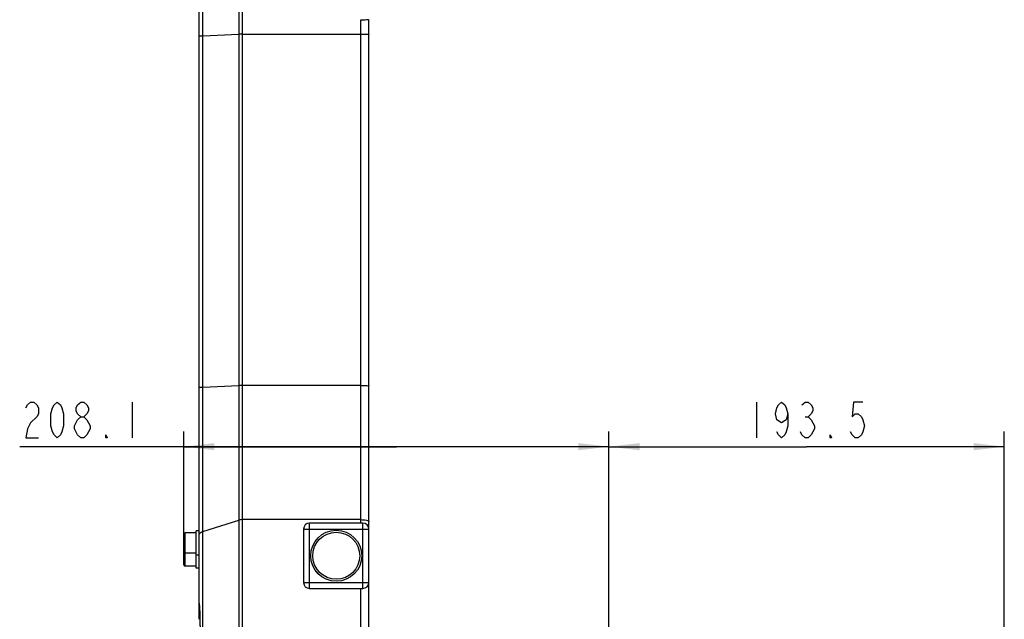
# Model space of a CAD drawing. Header units: millimetres. Extents: x 0 to 5945, y 0 to 4205.
# Tile 5 of 76: x 905 to 1387, y 2818 to 3111. Entities that reach past the tile are written whole.
import ezdxf

# ---------------------------------------------------------------- set-up
doc = ezdxf.new("R2010")
doc.units = ezdxf.units.MM
doc.header["$LTSCALE"] = 326.975
doc.layers.get('0').update_dxf_attribs({"linetype": 'CONTINUOUS'})
for name, color, linetype in [('204101000019_DXF_DIMENSION', 7, 'CONTINUOUS'), ('304102000088DXF_CONTINUOUS_LINE', 7, 'CONTINUOUS'), ('304107000023DXF_CONTINUOUS_LINE', 7, 'CONTINUOUS'), ('501023000054DXF_CONTINUOUS_LINE', 7, 'CONTINUOUS'), ('504021000002DXF_CONTINUOUS_LINE', 7, 'CONTINUOUS')]:
    doc.layers.add(name, color=color, linetype=linetype)
doc.styles.get("Standard").update_dxf_attribs({"font": 'txt', "width": 0.7})
doc.dimstyles.new('DIMSTYLE_6', dxfattribs={"dimtxt": 17.5, "dimasz": 15, "dimexe": 1.5, "dimexo": 0, "dimgap": 0.875, "dimtad": 1, "dimdsep": 46, "dimtxsty": 'Standard', "dimblk": '_FILLED', "dimblk1": '_FILLED', "dimblk2": '_FILLED', "dimcen": 0.09, "dimclrt": 5, "dimazin": 2, "dimtp": 0.01, "dimtm": 0.01, "dimtfac": 1, "dimtofl": 0, "dimtmove": 0, "dimatfit": 3, "dimldrblk": '_FILLED', "dimfxl": 1, "dimtolj": 1, "dimarcsym": 0})
doc.dimstyles.new('DIMSTYLE_9', dxfattribs={"dimtxt": 17.5, "dimasz": 15, "dimexe": 1.5, "dimexo": 0, "dimgap": 0.875, "dimtad": 1, "dimdsep": 46, "dimtxsty": 'Standard', "dimblk": '_FILLED', "dimblk1": '_FILLED', "dimblk2": '_FILLED', "dimcen": 0.09, "dimclrt": 5, "dimazin": 2, "dimtfac": 1, "dimtofl": 0, "dimtmove": 0, "dimatfit": 3, "dimldrblk": '_FILLED', "dimfxl": 1, "dimtolj": 1, "dimarcsym": 0})

# ---------------------------------------------------------------- blocks, each defined once
blk = doc.blocks.new('_FILLED')
at = {"color": 0, "linetype": 'ByBlock'}
blk.add_solid([(0, 0), (-1, 0.117), (-1, -0.117)], dxfattribs=at)
blk = doc.blocks.new('*D32')
at = {"layer": '204101000019_DXF_DIMENSION', "color": 2, "linetype": 'Continuous', "transparency": 16777216}
for p, q in [((1193, 2505.65), (1193, 2909.53)), ((1386.5, 2733.61), (1386.5, 2909.53)), ((1193, 2902.03), (1289.75, 2902.03)), ((1386.5, 2902.03), (1289.75, 2902.03))]:
    blk.add_line(p, q, dxfattribs=at)
at = {"layer": '204101000019_DXF_DIMENSION', "color": 2, "linetype": 'Continuous', "transparency": 16777216, "xscale": 15, "yscale": 15, "zscale": 15, "rotation": 180}
blk.add_blockref('_FILLED', (1193, 2902.03), dxfattribs=at)
at = {"layer": '204101000019_DXF_DIMENSION', "color": 2, "linetype": 'Continuous', "transparency": 16777216, "xscale": 15, "yscale": 15, "zscale": 15}
blk.add_blockref('_FILLED', (1386.5, 2902.03), dxfattribs=at)
blk = doc.blocks.new('*D33')
at = {"layer": '204101000019_DXF_DIMENSION', "color": 2, "linetype": 'Continuous', "transparency": 16777216}
for p, q in [((984.9, 2859.24), (984.9, 2909.53)), ((1193, 2414.11), (1193, 2909.53)), ((1088.95, 2902.03), (904.58, 2902.03)), ((984.9, 2902.03), (1088.95, 2902.03)), ((1193, 2902.03), (1088.95, 2902.03))]:
    blk.add_line(p, q, dxfattribs=at)
at = {"layer": '204101000019_DXF_DIMENSION', "color": 2, "linetype": 'Continuous', "transparency": 16777216, "xscale": 15, "yscale": 15, "zscale": 15, "rotation": 180}
blk.add_blockref('_FILLED', (984.9, 2902.03), dxfattribs=at)
at = {"layer": '204101000019_DXF_DIMENSION', "color": 2, "linetype": 'Continuous', "transparency": 16777216, "xscale": 15, "yscale": 15, "zscale": 15}
blk.add_blockref('_FILLED', (1193, 2902.03), dxfattribs=at)

msp = doc.modelspace()

# ---------------------------------------------------------------- linework, layer by layer
at = {"layer": '204101000019_DXF_DIMENSION', "color": 5, "linetype": 'Continuous'}
for p, q in [((959.701, 2923.903), (959.701, 2906.403)), ((1265.252, 2923.903), (1265.252, 2906.403)), ((1288.987, 2916.612), (1290.518, 2916.612)), ((934.436, 2906.403), (932.904, 2907.862))]:
    msp.add_line(p, q, dxfattribs=at)
for points in [[(907.639, 2920.987), (908.404, 2922.445), (909.936, 2923.903), (911.467, 2923.903), (912.998, 2922.445), (913.764, 2920.987), (913.764, 2918.07), (912.998, 2916.612)], [(922.951, 2906.403), (921.42, 2907.862), (920.654, 2909.32), (919.889, 2912.237), (919.889, 2918.07), (920.654, 2920.987), (921.42, 2922.445), (922.951, 2923.903), (924.482, 2922.445), (925.248, 2920.987), (926.014, 2918.07), (926.014, 2912.237), (925.248, 2909.32), (924.482, 2907.862), (922.951, 2906.403)], [(934.436, 2916.612), (932.904, 2918.07), (932.139, 2919.529), (932.139, 2920.987), (932.904, 2922.445), (934.436, 2923.903), (935.967, 2923.903), (937.498, 2922.445), (938.264, 2920.987), (938.264, 2919.529), (937.498, 2918.07), (935.967, 2916.612)], [(1280.565, 2918.07), (1279.799, 2915.154), (1277.502, 2913.695), (1275.205, 2915.154), (1274.44, 2918.07), (1275.205, 2920.987), (1275.971, 2922.445), (1277.502, 2923.903), (1279.034, 2922.445), (1279.799, 2920.987), (1280.565, 2918.07), (1280.565, 2912.237), (1279.799, 2909.32), (1279.034, 2907.862), (1277.502, 2906.403), (1275.971, 2907.862), (1275.205, 2909.32)], [(1287.456, 2922.445), (1288.987, 2923.903), (1290.518, 2923.903), (1292.049, 2922.445), (1292.815, 2920.987), (1292.815, 2919.529), (1292.049, 2918.07), (1290.518, 2916.612), (1292.049, 2915.154)], [(1317.315, 2923.903), (1312.721, 2923.903), (1311.956, 2916.612), (1313.487, 2918.07), (1315.018, 2918.07), (1316.549, 2916.612), (1317.315, 2915.154), (1318.081, 2912.237), (1317.315, 2909.32), (1316.549, 2907.862), (1315.018, 2906.403), (1313.487, 2906.403), (1311.956, 2907.862), (1311.19, 2909.32)], [(912.998, 2916.612), (909.936, 2913.695), (908.404, 2910.778), (907.639, 2906.403), (913.764, 2906.403)], [(931.373, 2912.237), (932.904, 2915.154), (934.436, 2916.612), (935.967, 2916.612), (937.498, 2915.154)], [(932.904, 2907.862), (931.373, 2910.778), (931.373, 2912.237)], [(937.498, 2915.154), (939.029, 2912.237), (939.029, 2910.778)], [(1292.049, 2915.154), (1293.581, 2912.237), (1293.581, 2910.778)], [(939.029, 2910.778), (937.498, 2907.862), (935.967, 2906.403), (934.436, 2906.403)], [(947.451, 2906.403), (946.686, 2906.403), (946.686, 2907.862), (947.451, 2906.403)], [(1293.581, 2910.778), (1292.049, 2907.862), (1290.518, 2906.403), (1288.987, 2906.403), (1287.456, 2907.862), (1286.69, 2909.32)], [(1302.002, 2906.403), (1301.237, 2906.403), (1301.237, 2907.862), (1302.002, 2906.403)]]:
    msp.add_lwpolyline(points, dxfattribs=at)
at = {"layer": '304102000088DXF_CONTINUOUS_LINE', "color": 9, "linetype": 'Continuous'}
for p, q in [((1011.902, 3174.916), (1011.902, 2782.892)), ((1013.464, 3174.786), (1013.464, 2783.082)), ((994.255, 2796.45), (994.255, 3137.237)), ((1071.502, 2864.61), (1071.502, 3111.09)), ((994.256, 3103.247), (1011.902, 3104.016)), ((1013.464, 3104.043), (1071.502, 3104.043)), ((994.256, 2931.196), (1011.902, 2931.966)), ((1071.502, 2931.992), (1013.464, 2931.992)), ((994.256, 2860.511), (1011.902, 2866.111)), ((1071.502, 2866.301), (1013.464, 2866.301)), ((1046.502, 2832.61), (1046.502, 2864.61)), ((1072.502, 2832.61), (1072.502, 2864.61)), ((1043.502, 2861.61), (1075.502, 2861.61)), ((1043.502, 2835.61), (1075.502, 2835.61)), ((1071.502, 2769.396), (1071.502, 2832.61)), ((992.724, 2818.326), (992.857, 2818.619)), ((992.868, 2818.332), (992.857, 2818.619))]:
    msp.add_line(p, q, dxfattribs=at)
at = {"layer": '304102000088DXF_CONTINUOUS_LINE', "color": 7, "linetype": 'Continuous'}
for p, q in [((992.502, 2817.509), (992.502, 3136.038)), ((1075.502, 2768.38), (1075.502, 3111.138)), ((1072.502, 2864.61), (1046.502, 2864.61)), ((1043.502, 2861.61), (1043.502, 2835.61)), ((1046.502, 2832.61), (1072.502, 2832.61)), ((992.502, 2825.465), (992.502, 2825.47)), ((992.668, 2820.184), (992.724, 2818.325))]:
    msp.add_line(p, q, dxfattribs=at)
for points in [[(992.502, 2825.469), (992.539, 2823.48), (992.668, 2820.184)], [(992.725, 2818.326), (992.945, 2810.418), (993.277, 2802.011)]]:
    msp.add_lwpolyline(points, dxfattribs=at)
for centre, start, end in [((1046.502, 2861.61), 90, 180), ((1072.502, 2861.61), 0, 90), ((1046.502, 2835.61), 180, 270), ((1072.502, 2835.61), 270, 360)]:
    msp.add_arc(centre, 3, start, end, dxfattribs=at)
at = {"layer": '304102000088DXF_CONTINUOUS_LINE', "color": 9, "linetype": 'Continuous'}
for points, knots in [([(1071.502, 3111.09), (1072.013, 3111.09), (1072.925, 3111.12), (1074.265, 3111.033), (1074.873, 3111.235), (1075.502, 3111.037), (1075.502, 3111.139)], [0, 0, 0, 0, 0.3826047, 0.7069736, 0.9237434, 1, 1, 1, 1]), ([(1013.464, 3104.043), (1013.049, 3104.043), (1012.528, 3104.038), (1012.007, 3104.021), (1011.902, 3104.016)], [0, 0, 0, 0, 0.7972663, 1, 1, 1, 1]), ([(1071.502, 3104.043), (1072.013, 3104.043), (1072.926, 3104.016), (1074.263, 3104.062), (1074.879, 3103.885), (1075.502, 3104.006), (1075.502, 3103.903)], [0, 0, 0, 0, 0.3820982, 0.7061058, 0.9228368, 1, 1, 1, 1]), ([(992.502, 3103.072), (992.502, 3103.113), (992.73, 3103.122), (993.205, 3103.225), (993.821, 3103.228), (994.256, 3103.247)], [0, 0, 0, 0, 0.0695415, 0.2620818, 1, 1, 1, 1]), ([(992.502, 2931.022), (992.502, 2931.063), (992.73, 2931.072), (993.205, 2931.175), (993.821, 2931.178), (994.256, 2931.196)], [0, 0, 0, 0, 0.0695443, 0.2620856, 1, 1, 1, 1]), ([(1013.464, 2931.992), (1013.049, 2931.992), (1012.528, 2931.988), (1012.007, 2931.971), (1011.902, 2931.966)], [0, 0, 0, 0, 0.7972671, 1, 1, 1, 1]), ([(1071.502, 2931.992), (1072.013, 2931.992), (1072.926, 2931.966), (1074.263, 2932.011), (1074.879, 2931.834), (1075.502, 2931.956), (1075.502, 2931.853)], [0, 0, 0, 0, 0.3820982, 0.7061058, 0.9228368, 1, 1, 1, 1]), ([(1013.464, 2866.301), (1013.047, 2866.301), (1012.518, 2866.267), (1012.006, 2866.144), (1011.902, 2866.111)], [0, 0, 0, 0, 0.7929326, 1, 1, 1, 1]), ([(1071.502, 2866.301), (1072.45, 2866.301), (1073.573, 2866.201), (1075.502, 2865.744), (1075.502, 2865.286)], [0, 0, 0, 0, 0.6742372, 1, 1, 1, 1]), ([(992.502, 2859.242), (992.502, 2859.362), (992.815, 2860.092), (993.657, 2860.321), (994.256, 2860.511)], [0, 0, 0, 0, 0.160191, 1, 1, 1, 1]), ([(992.857, 2818.619), (992.834, 2819.235), (992.719, 2821.517), (992.503, 2823.796), (992.502, 2825.465)], [0, 0, 0, 0, 0.269933, 1, 1, 1, 1])]:
    msp.add_open_spline(points, degree=3, knots=knots, dxfattribs=at)
msp.add_open_spline([(994.255, 2796.45), (993.563, 2803.726), (993.14, 2811.029), (992.868, 2818.332)], degree=3, dxfattribs=at)
at = {"layer": '304107000023DXF_CONTINUOUS_LINE', "color": 7, "linetype": 'Continuous'}
for radius in [12.5, 11.5]:
    msp.add_circle((1059.502, 2848.61), radius, dxfattribs=at)
at = {"layer": '501023000054DXF_CONTINUOUS_LINE', "color": 7, "linetype": 'Continuous'}
for p, q in [((984.902, 2850.44), (984.902, 2859.24)), ((990.902, 2859.84), (985.502, 2859.84)), ((984.902, 2844.21), (984.902, 2850.44)), ((990.902, 2849.84), (985.502, 2849.84)), ((990.902, 2843.61), (985.502, 2843.61))]:
    msp.add_line(p, q, dxfattribs=at)
at = {"layer": '501023000054DXF_CONTINUOUS_LINE', "color": 9, "linetype": 'Continuous'}
for p, q in [((985.502, 2849.84), (985.502, 2859.84)), ((985.502, 2843.61), (985.502, 2849.84))]:
    msp.add_line(p, q, dxfattribs=at)
at = {"layer": '501023000054DXF_CONTINUOUS_LINE', "color": 7, "linetype": 'Continuous'}
for centre, start, end in [((985.502, 2859.24), 90, 180), ((985.502, 2850.44), 180, 270), ((985.502, 2844.21), 180, 270)]:
    msp.add_arc(centre, 0.6, start, end, dxfattribs=at)
at = {"layer": '504021000002DXF_CONTINUOUS_LINE', "color": 7, "linetype": 'Continuous'}
for p, q in [((990.902, 2848.84), (990.902, 2860.84)), ((992.502, 2860.84), (990.902, 2860.84)), ((990.902, 2842.61), (990.902, 2848.84)), ((992.502, 2848.84), (990.902, 2848.84)), ((992.502, 2842.61), (990.902, 2842.61))]:
    msp.add_line(p, q, dxfattribs=at)

# ---------------------------------------------------------------- dimensions: what is measured, and where the dimension line sits
at = {"layer": '204101000019_DXF_DIMENSION', "color": 2, "linetype": 'Continuous'}
dim = msp.add_linear_dim(base=(984.902, 2902.029), p1=(1193.002, 2414.11), p2=(984.902, 2859.24), angle=180, dimstyle='DIMSTYLE_6', dxfattribs=at)
dim.commit()
dim.dimension.update_dxf_attribs({"geometry": '*D33', "text_midpoint": (904.576, 2902.029), "dimtype": 160})
dim = msp.add_linear_dim(base=(1386.502, 2902.029), p1=(1193.002, 2505.649), p2=(1386.502, 2733.61), dimstyle='DIMSTYLE_9', dxfattribs=at)
dim.commit()
dim.dimension.update_dxf_attribs({"geometry": '*D32', "text_midpoint": (1259.127, 2902.029), "dimtype": 160})

doc.saveas('drawing.dxf')
